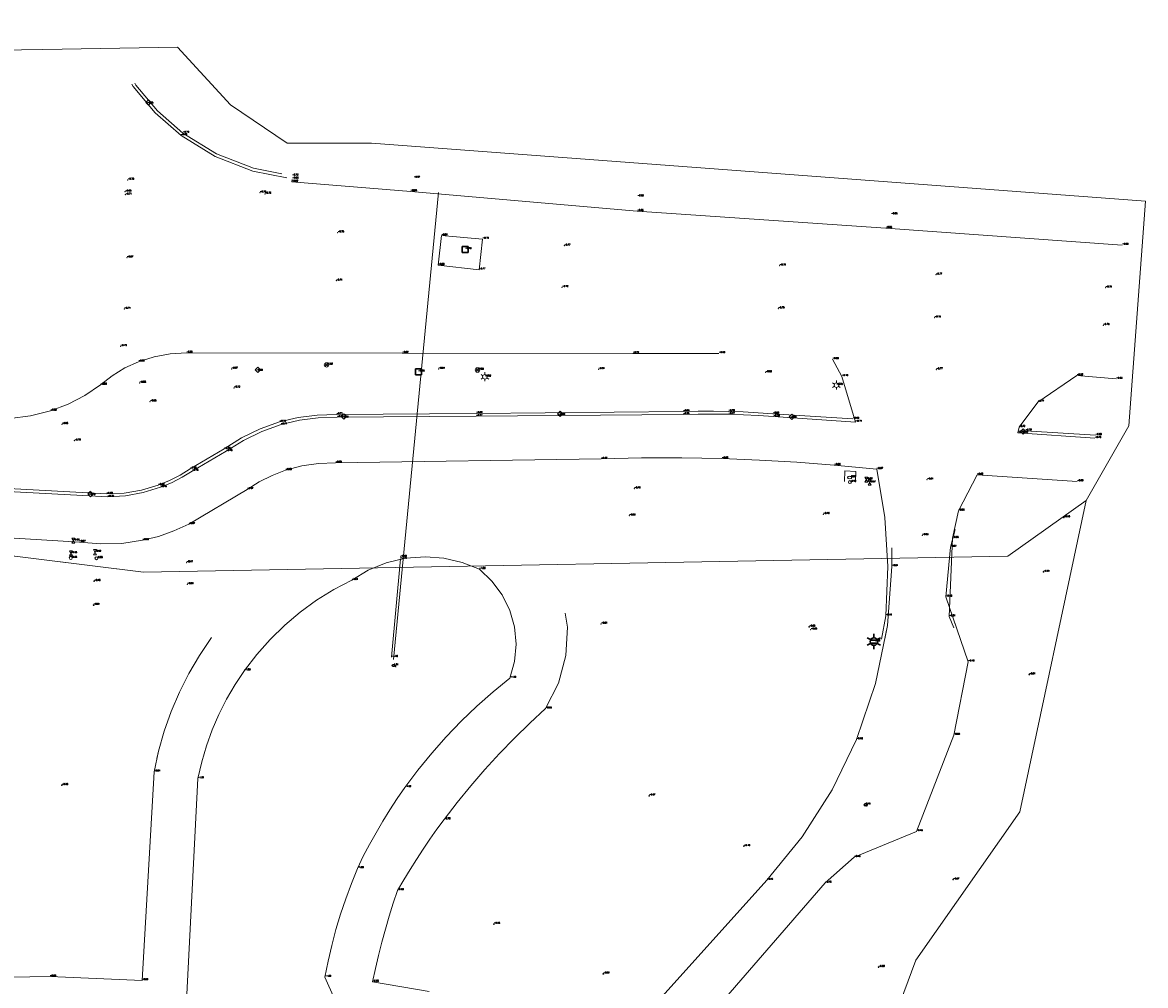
# Model space of a CAD drawing. Header units: metres. Extents: x 102665 to 103901, y 415762 to 419767.
# Tile 73 of 93: x 103054 to 103129, y 419628 to 419692. Entities that reach past the tile are written whole.
import ezdxf
from ezdxf.enums import TextEntityAlignment as Align

# ---------------------------------------------------------------- set-up
doc = ezdxf.new("R2010")
doc.units = ezdxf.units.M
doc.header["$MEASUREMENT"] = 0
for name, color, linetype, lineweight in [('AFSLUITERS', 5, 'Continuous', 0), ('B-OI-RI-GWA_KOLK-S', 30, 'Continuous', 30), ('B-OI-RI-GWA_RIOOLPUT-S', 30, 'Continuous', 30), ('B-WE-IE-MEUBILAIR_WEGMEUBILAIR-S', 4, 'Continuous', 30), ('B-WE-IE-TERREINAFSCHEIDING_KUNSTMATIG_HEKWERK-G', 20, 'IE-TERREINAFSCHEIDING-KUNSTMATIG', 13), ('BRANDKRANEN', 5, 'Continuous', 0), ('DTM 15-11-2017_terristrisch', 3, 'Continuous', 0), ('DTM-afsluiter water', 150, 'Continuous', 0), ('DTM-Afsluiter_gas', 110, 'Continuous', 0), ('DTM-Bovenkant-band', 6, 'Continuous', 0), ('DTM-Brandkraan', 150, 'Continuous', 0), ('DTM-Duiker', 22, 'Continuous', 0), ('DTM-Duikergrens', 130, 'Continuous', 0), ('DTM-Fietspadgrens', 40, 'Continuous', 0), ('DTM-Hoogtecijfer', 7, 'Continuous', 0), ('DTM-Insteek', 125, 'Continuous', 0), ('DTM-Kant-asfalt', 137, 'Continuous', 0), ('DTM-Meetpunt', 40, 'Continuous', 0), ('DTM-Openbaar verlichtingsobject', 41, 'Continuous', 0), ('DTM-Paal', 30, 'Continuous', 0), ('DTM-Rijweggrens', 253, 'Continuous', 0), ('DTM-Teen-sloot', 142, 'Continuous', 0), ('DTM-Verkeersbordpaal', 25, 'Continuous', 0), ('DTM-Waterpeil', 162, 'Continuous', 0), ('DTM_26-03-2015_terrestrisch', 102, 'Continuous', 0), ('mp', 7, 'Continuous', 0), ('OPENBARE_VERLICHTINGSOBJEC', 2, 'Continuous', 0), ('PAAL', 30, 'Continuous', 0), ('VERKEERSBORDEN', 30, 'Continuous', 0)]:
    doc.layers.add(name, color=color, linetype=linetype, lineweight=lineweight)
doc.styles.add('NLCS-ISO', font='arial.ttf')
doc.styles.add('null', font='NLCS.shx')
doc.styles.get("Standard").update_dxf_attribs({"font": 'txt.shx'})
doc.linetypes.add('IE-TERREINAFSCHEIDING-KUNSTMATIG', pattern='A,4,["R",null,S=0.7500000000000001,R=90,X=0,Y=0],4,-2', length=10)

# ---------------------------------------------------------------- blocks, each defined once
blk = doc.blocks.new('MP')
at = {"layer": 'mp', "color": 0, "linetype": 'ByBlock', "lineweight": -2, "elevation": -0.036, "flags": 128}
blk.add_lwpolyline([(-0.005000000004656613, -0.008660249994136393), (-0.01000000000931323, 0), (-0.005000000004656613, 0.008660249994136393), (0.005000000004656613, 0.008660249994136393), (0.01000000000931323, 0), (0.005000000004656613, -0.008660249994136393), (-0.005000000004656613, -0.008660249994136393)], close=True, dxfattribs=at)
blk = doc.blocks.new('B-SIE-WEG_LICHTMAST-SO_1')
at = {"ltscale": 0.1}
for p, q in [((-1.096064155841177, 0.6328125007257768), (-2.192125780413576, 1.265625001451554)), ((8.349587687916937e-10, 1.265625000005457), (1.669846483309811e-09, 2.53125000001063)), ((1.096064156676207, 0.6328124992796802), (2.192125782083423, 1.26562499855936)), ((-1.096064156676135, -0.6328124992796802), (-2.192125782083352, -1.26562499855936)), ((-8.349587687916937e-10, -1.265625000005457), (-1.669775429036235e-09, -2.53125000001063)), ((1.096064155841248, -0.6328125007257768), (2.192125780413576, -1.265625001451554))]:
    blk.add_line(p, q, dxfattribs=at)
at = {"flags": 128}
for points in [[(-1.162672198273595, 0.4999999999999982), (1.162672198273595, 0.4999999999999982)], [(-1.162672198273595, -0.4999999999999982), (1.162672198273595, -0.4999999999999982)]]:
    blk.add_lwpolyline(points, dxfattribs=at)
at = {"ltscale": 0.1}
blk.add_circle((0, 0), 1.265625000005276, dxfattribs=at)
at = {"style": 'NLCS-ISO'}
blk.add_attdef('TYPE', text='', height=1.8, dxfattribs=at).set_placement((1.669846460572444e-09, 2.53125000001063), align=Align.BOTTOM_CENTER)
blk = doc.blocks.new('101')
at = {"color": 0, "linetype": 'ByBlock', "lineweight": -2}
for p, q in [((-0.1748659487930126, 0.1786670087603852), (0.1824680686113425, 0.5283989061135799)), ((0.174865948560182, -0.1786670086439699), (-0.1748659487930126, 0.1786670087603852)), ((0.5321999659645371, 0.1710648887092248), (0.174865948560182, -0.1786670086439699)), ((0.1824680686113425, 0.5283989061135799), (0.5321999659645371, 0.1710648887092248))]:
    blk.add_line(p, q, dxfattribs=at)
blk = doc.blocks.new('135')
at = {"layer": 'OPENBARE_VERLICHTINGSOBJEC', "color": 0}
for p, q in [((-0.5200000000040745, 0.2999999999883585), (-0.2599999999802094, 0.1500000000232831)), ((0, 0.2999999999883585), (0, 0.6000000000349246)), ((0.2599999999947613, 0.1500000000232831), (0.5200000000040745, 0.2999999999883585)), ((-0.5200000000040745, -0.2999999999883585), (-0.2599999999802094, -0.1500000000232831)), ((0, -0.6000000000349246), (0, -0.2999999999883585)), ((0.2599999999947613, -0.1500000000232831), (0.5200000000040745, -0.2999999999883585))]:
    blk.add_line(p, q, dxfattribs=at)
blk.add_circle((0, 0), 0.3, dxfattribs=at)
blk = doc.blocks.new('156')
at = {"layer": 'BRANDKRANEN', "color": 0}
blk.add_ellipse((0, 0), major_axis=(0.3000000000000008, 0), ratio=0.583333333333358, dxfattribs=at)
blk = doc.blocks.new('106')
at = {"layer": 'PAAL', "color": 0}
blk.add_circle((0, 0), 0.2, dxfattribs=at)
blk = doc.blocks.new('125')
at = {"layer": 'VERKEERSBORDEN', "color": 0}
for p, q in [((0.2119999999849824, 0.2119999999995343), (-0.2119999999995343, -0.2119999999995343)), ((0.2119999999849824, -0.2119999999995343), (-0.2119999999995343, 0.2119999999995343))]:
    blk.add_line(p, q, dxfattribs=at)
blk.add_circle((0, 0), 0.3000000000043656, dxfattribs=at)
blk = doc.blocks.new('157')
at = {"color": 0, "linetype": 'ByBlock', "lineweight": -2}
for p, q in [((-0.4000000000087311, 0.4000000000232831), (-0.4000000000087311, -0.4000000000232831)), ((0.4000000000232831, 0.3999999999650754), (-0.4000000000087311, 0.4000000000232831)), ((0.4000000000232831, -0.4000000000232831), (0.4000000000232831, 0.3999999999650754)), ((-0.4000000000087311, -0.4000000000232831), (0.4000000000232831, -0.4000000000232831))]:
    blk.add_line(p, q, dxfattribs=at)
blk = doc.blocks.new('155')
at = {"layer": 'AFSLUITERS', "color": 0}
for p, q in [((0.1999999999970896, 0.3459999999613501), (-0.1999999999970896, 0.3459999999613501)), ((-0.1999999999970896, -0.3460000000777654), (0.1999999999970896, 0.3459999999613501)), ((-0.1999999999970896, 0.3459999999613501), (0.1999999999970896, -0.3460000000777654)), ((0.1999999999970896, -0.3460000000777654), (-0.1999999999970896, -0.3460000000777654))]:
    blk.add_line(p, q, dxfattribs=at)

msp = doc.modelspace()

# ---------------------------------------------------------------- linework, layer by layer
at = {"layer": 'B-WE-IE-TERREINAFSCHEIDING_KUNSTMATIG_HEKWERK-G'}
msp.add_polyline3d([(103109.837, 419661.167, -0.667), (103109.857, 419661.871, -0.661), (103109.133, 419661.9160000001, -0.615), (103109.097, 419661.219, -0.516)], dxfattribs=at)
at = {"layer": 'DTM 15-11-2017_terristrisch'}
msp.add_polyline3d([(103092.4915013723, 419556.095610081, 7.308994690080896), (103097.6514874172, 419611.8799888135, 7.308994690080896), (103103.8986526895, 419620.6674143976, 7.308994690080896), (103110.4433020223, 419620.0716567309, 7.308994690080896), (103113.8643687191, 419629.305900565, 7.308994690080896), (103120.7835292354, 419639.1824456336, 7.308994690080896), (103125.2032924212, 419659.9488557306, 7.308994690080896), (103119.9893692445, 419656.2377211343, 5.384081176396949), (103062.3644234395, 419655.1693068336, 17.02038682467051), (103062.3644234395, 419655.1693068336, 17.02038682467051), (103047.1465207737, 419657.0620912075, 12.16469075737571), (103031.928618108, 419658.9548755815, 7.308994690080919), (103027.5107678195, 419660.3965900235, 6.195518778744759), (102999.2480517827, 419665.7075591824, 2.631238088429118), (103001.6899689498, 419645.1140908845, 7.308994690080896), (103010.2798211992, 419640.4224992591, 7.308994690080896), (103014.9714128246, 419649.0123515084, 7.308994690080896), (103021.2123604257, 419636.7734835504, 7.308994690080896), (103026.8575852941, 419608.8031265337, 7.308994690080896), (103017.7471359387, 419537.6473202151, 7.308994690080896)], dxfattribs=at)
at = {"layer": 'DTM-Bovenkant-band', "extrusion": (-0.0006398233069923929, 4.165908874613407e-05, 0.999999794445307), "elevation": -49.19147985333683, "flags": 128}
msp.add_lwpolyline([(103125.8124487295, 419664.2984134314), (103121.1434477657, 419664.6024134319)], dxfattribs=at)
at = {"layer": 'DTM-Bovenkant-band'}
for points in [[(103071.6029142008, 419681.7269443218, -0.7298366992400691), (103069.6975035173, 419682.0983250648, -0.7210000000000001), (103067.2420666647, 419683.057653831, -0.7090000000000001), (103064.998, 419684.441, -0.697), (103063.3142405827, 419685.9140164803, -0.7003333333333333), (103061.8740735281, 419687.6259575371, -0.7036666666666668), (103061.787904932, 419687.7675408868, -0.7039136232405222)], [(103109.662, 419665.383, -0.6850000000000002), (103104.335, 419665.7260000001, -0.688), (103103.3465015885, 419665.8006007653, -0.6913333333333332), (103102.3567010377, 419665.8552748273, -0.6946666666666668), (103101.366, 419665.89, -0.698), (103100.3619540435, 419665.9048226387, -0.6963333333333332), (103099.357814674, 419665.8991551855, -0.6946666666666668), (103098.354, 419665.873, -0.693), (103084.544, 419665.754, -0.691), (103075.235, 419665.681, -0.7130000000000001), (103073.9577328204, 419665.6459949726, -0.7070000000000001), (103072.6908927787, 419665.4794023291, -0.7010000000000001), (103071.448, 419665.183, -0.695), (103070.1494615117, 419664.7214357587, -0.695), (103068.9103334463, 419664.1182729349, -0.695), (103067.746, 419663.381, -0.695), (103065.484, 419662.062, -0.691), (103064.8086200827, 419661.6366782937, -0.69), (103064.0999564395, 419661.2694829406, -0.689), (103063.363, 419660.963, -0.688), (103062.2379693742, 419660.6268145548, -0.6839999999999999), (103061.0800863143, 419660.4318238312, -0.6800000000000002), (103059.907, 419660.381, -0.676), (103046.418, 419661.126, -0.667)]]:
    msp.add_polyline3d(points, dxfattribs=at)
at = {"layer": 'DTM-Duiker', "extrusion": (0.004213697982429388, 0.04553018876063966, 0.9989540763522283), "elevation": 19537.90762745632, "flags": 128}
msp.add_lwpolyline([(-63968.09926819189, -426916.0525885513), (-63968.09926819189, -426922.6354557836)], dxfattribs=at)
msp.add_lwpolyline([(-63968.09926819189, -426916.0525885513), (-63968.09926819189, -426922.6354557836)], dxfattribs=at)
at = {"layer": 'DTM-Duikergrens', "extrusion": (0.0001338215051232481, 0.001384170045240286, 0.9999990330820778), "elevation": 593.1422449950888, "flags": 128}
msp.add_lwpolyline([(103079.0272801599, 419648.9259987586), (103082.037710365, 419680.0640679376)], dxfattribs=at)
at = {"layer": 'DTM-Fietspadgrens'}
for points in [[(103108.299, 419669.361, -0.795), (103108.933, 419668.221, -0.778), (103109.845, 419665.174, -0.738), (103104.369, 419665.539, -0.782), (103103.3697346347, 419665.6107904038, -0.778), (103102.369279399, 419665.6634634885, -0.774), (103101.368, 419665.697, -0.77), (103100.3592993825, 419665.7114208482, -0.766), (103099.3505080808, 419665.7064202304, -0.762), (103098.342, 419665.682, -0.758), (103084.557, 419665.561, -0.767), (103075.29, 419665.494, -0.785), (103074.0256484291, 419665.4597009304, -0.7806666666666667), (103072.7715416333, 419665.2954527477, -0.7763333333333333), (103071.541, 419665.0030000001, -0.772), (103070.2588751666, 419664.5489938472, -0.7636666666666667), (103069.0348637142, 419663.9558988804, -0.7553333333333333), (103067.884, 419663.2310000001, -0.747), (103065.62, 419661.909, -0.753), (103064.9430670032, 419661.4935799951, -0.7553333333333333), (103064.2359834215, 419661.1318551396, -0.7576666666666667), (103063.503, 419660.826, -0.76), (103062.3598066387, 419660.4747170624, -0.7583333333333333), (103061.1834617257, 419660.2590705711, -0.7566666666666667), (103059.99, 419660.182, -0.755), (103046.268, 419660.929, -0.742)], [(103125.794, 419664.095, -0.757), (103120.656, 419664.461, -0.753), (103120.735, 419664.833, -0.7200000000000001), (103121.99, 419666.511, -0.768), (103124.593, 419668.276, -0.817), (103127.211, 419668.05, -0.8310000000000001)], [(103040.332, 419658.267, -0.659), (103058.099, 419657.178, -0.669), (103059.5065881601, 419657.052541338, -0.6666666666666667), (103060.9192407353, 419657.0907120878, -0.6643333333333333), (103062.318, 419657.292, -0.662), (103063.3731316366, 419657.5563402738, -0.664), (103064.4005212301, 419657.9136205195, -0.666), (103065.392, 419658.361, -0.668), (103069.287, 419660.691, -0.673), (103070.0945154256, 419661.1961825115, -0.6743333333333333), (103070.9468075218, 419661.6214926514, -0.6756666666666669), (103071.836, 419661.963, -0.6770000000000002), (103072.9260399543, 419662.2548850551, -0.6796666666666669), (103074.0421989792, 419662.4209363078, -0.6823333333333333), (103075.17, 419662.459, -0.6850000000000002), (103092.882, 419662.7150000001, -0.67), (103095.5652612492, 419662.7821882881, -0.6726666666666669), (103098.2493484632, 419662.7911896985, -0.6753333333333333), (103100.933, 419662.7420000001, -0.6780000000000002), (103103.4325008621, 419662.6437934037, -0.6780000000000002), (103105.92950733, 419662.4951065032, -0.6780000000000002), (103108.423, 419662.296, -0.6780000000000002), (103111.249, 419662.0300000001, -0.671), (103111.7988921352, 419658.8031243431, -0.607), (103111.9986641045, 419655.5358320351, -0.543), (103111.846, 419652.266, -0.479), (103111.5658629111, 419650.6978898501, -0.4707480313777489)], [(103116.3972782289, 419651.4619621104, -0.4997313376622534), (103116.082, 419652.207, -0.507), (103116.299, 419657.438, -0.5530000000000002), (103116.691, 419659.257, -0.5930000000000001), (103117.935, 419661.65, -0.6790000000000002), (103124.609, 419661.214, -0.6830000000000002)]]:
    msp.add_polyline3d(points, dxfattribs=at)
at = {"layer": 'DTM-Hoogtecijfer'}
for p in [(103061.33, 419681.317, -0.6990000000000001), (103061.15, 419680.528, -0.691), (103061.169, 419680.327, -0.7120000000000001), (103070.143, 419680.47, -0.778), (103070.472, 419680.388, -0.763), (103075.324, 419677.808, -0.748), (103090.42, 419676.926, -0.774), (103061.277, 419676.137, -0.67), (103104.78, 419675.6, -0.775), (103115.193, 419674.994, -0.765), (103075.222, 419674.592, -0.735), (103090.279, 419674.156, -0.7240000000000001), (103126.511, 419674.133, -0.757), (103061.101, 419672.708, -0.739), (103104.695, 419672.7420000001, -0.751), (103115.11, 419672.138, -0.757), (103126.347, 419671.629, -0.787), (103060.846, 419670.221, -0.787), (103068.249, 419668.718, -0.9670000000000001), (103082.05, 419668.7150000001, -0.9430000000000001), (103092.704, 419668.689, -0.908), (103103.845, 419668.483, -0.9), (103115.228, 419668.676, -0.771), (103062.123, 419667.784, -0.881), (103068.405, 419667.457, -0.7230000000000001), (103062.814, 419666.539, -0.663), (103056.938, 419665.029, -0.9450000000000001), (103057.771, 419663.929, -0.697), (103114.609, 419661.33, -0.637), (103095.092, 419660.739, -0.462), (103094.763, 419658.936, -0.5860000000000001), (103107.69, 419659.0300000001, -0.399), (103114.289, 419657.622, -0.527), (103065.253, 419655.811, -0.468), (103079.507, 419656.1770000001, -0.596), (103065.298, 419654.358, -0.5890000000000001), (103092.878, 419651.721, -0.635), (103106.854, 419651.33, -0.634)]:
    msp.add_point(p, dxfattribs=at)
at = {"layer": 'DTM-Insteek'}
for points in [[(103090.481, 419652.435, -0.6770000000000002), (103090.6303556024, 419651.5109174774, -0.6648571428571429), (103090.5258088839, 419649.6099176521, -0.6635714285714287), (103090.0358272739, 419647.7701762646, -0.6622857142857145), (103089.181, 419646.069, -0.6610000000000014)], [(103090.481, 419652.435, -0.6770000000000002), (103090.6303556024, 419651.5109174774, -0.6648571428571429), (103090.5258088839, 419649.6099176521, -0.6635714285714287), (103090.0358272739, 419647.7701762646, -0.6622857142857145), (103089.6499364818, 419647.0022219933, -0.6617053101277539)], [(103047.978, 419628.089, -0.6850000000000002), (103056.145, 419628.203, -0.616), (103062.276, 419627.953, -0.6850000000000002), (103063.077, 419641.862, -0.639), (103063.3739060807, 419643.2244821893, -0.630857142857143), (103063.7558035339, 419644.5656254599, -0.6227142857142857), (103064.2211842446, 419645.8801336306, -0.6145714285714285), (103064.7682104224, 419647.1628157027, -0.6064285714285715), (103065.3947218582, 419648.4086063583, -0.5982857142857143), (103066.0982444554, 419649.6125859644, -0.5901428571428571), (103066.904, 419650.804, 0.4060000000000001)], [(103063.2676970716, 419642.7370961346, -0.6337699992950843), (103063.3739060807, 419643.2244821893, -0.630857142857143), (103063.7558035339, 419644.5656254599, -0.6227142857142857), (103064.2211842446, 419645.8801336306, -0.6145714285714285), (103064.7682104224, 419647.1628157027, -0.6064285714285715), (103065.3947218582, 419648.4086063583, -0.5982857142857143), (103066.0982444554, 419649.6125859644, -0.5901428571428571), (103066.904, 419650.804, 0.4060000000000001)], [(103089.181, 419646.069, -0.661), (103088.1236292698, 419645.1000176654, -0.6667142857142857), (103087.0950099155, 419644.1005668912, -0.6724285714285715), (103086.09601954, 419643.071500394, -0.6781428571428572), (103085.1275104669, 419642.0136961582, -0.6838571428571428), (103084.1903090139, 419640.9280566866, -0.6895714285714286), (103083.2852147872, 419639.8155082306, -0.6952857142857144), (103082.413, 419638.6770000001, -0.7010000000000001), (103081.9367464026, 419638.0250408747, -0.6972857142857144), (103081.4712772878, 419637.3653389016, -0.6935714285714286), (103081.0167185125, 419636.6980724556, -0.6898571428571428), (103080.5731929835, 419636.0234219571, -0.6861428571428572), (103080.1408206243, 419635.3415698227, -0.6824285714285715), (103079.719718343, 419634.6527004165, -0.6787142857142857), (103079.31, 419633.957, -0.675), (103079.0235838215, 419633.0990613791, -0.6724285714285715), (103078.7530195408, 419632.2359925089, -0.6698571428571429), (103078.4983989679, 419631.3680862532, -0.6672857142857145), (103078.259808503, 419630.4956371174, -0.6647142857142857), (103078.0373291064, 419629.618941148, -0.6621428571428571), (103077.8310362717, 419628.7382958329, -0.6595714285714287), (103077.641, 419627.854, -0.657), (103081.412, 419627.2040000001, -0.745)]]:
    msp.add_polyline3d(points, dxfattribs=at)
at = {"layer": 'DTM-Kant-asfalt', "extrusion": (0.00293066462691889, 0.01097158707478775, 0.9999355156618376), "elevation": 4905.928282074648, "flags": 128}
msp.add_lwpolyline([(103116.0288400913, 419629.4465397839), (103115.7154558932, 419628.2733928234)], dxfattribs=at)
msp.add_lwpolyline([(103116.0288400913, 419629.4465397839), (103115.7154558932, 419628.2733928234)], dxfattribs=at)
at = {"layer": 'DTM-Kant-asfalt', "extrusion": (-0.05666879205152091, 0.002974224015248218, 0.9983886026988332), "elevation": -4595.885869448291, "flags": 128}
msp.add_lwpolyline([(-424484.5833413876, 80848.76669124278), (-424481.2565842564, 80848.64704203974), (-424479.2367011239, 80849.4612806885)], dxfattribs=at)
at = {"layer": 'DTM-Kant-asfalt'}
for points in [[(103116.1566548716, 419656.8419236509, -0.5722102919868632), (103115.863, 419653.526, -0.5790000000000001), (103117.345, 419649.202, -0.482), (103116.382, 419644.313, -0.496), (103113.899, 419637.887, -0.461), (103109.75, 419636.164, -0.446), (103107.822, 419634.452, -0.45), (103099.751, 419625.144, -0.461), (103097.6397822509, 419622.9033513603, -0.4363333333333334), (103095.8372817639, 419620.4076072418, -0.4116666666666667), (103094.374, 419617.699, -0.387), (103093.3226990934, 419614.9766769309, -0.3466666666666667), (103092.6144426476, 419612.1456613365, -0.3063333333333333), (103092.26, 419609.249, -0.266), (103091.718, 419604.707, -0.257), (103090.661, 419591.091, -0.303), (103089.601, 419577.023, -0.304), (103088.681, 419570.951, -0.378), (103088.0046862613, 419568.4625705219, -0.3573333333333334), (103086.734798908, 419566.2182292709, -0.3366666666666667), (103084.95, 419564.357, -0.316)], [(103096.538, 419626.441, -0.44), (103103.919, 419634.643, -0.458), (103106.2804628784, 419637.5215607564, -0.4663333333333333), (103108.2848444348, 419640.6592467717, -0.4746666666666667), (103109.904, 419644.012, -0.483), (103111.1751806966, 419647.7507832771, -0.4903333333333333), (103111.9673517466, 419651.6194866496, -0.4976666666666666), (103112.268, 419655.557, -0.505), (103112.267, 419656.786, -0.543)], [(103111.7821582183, 419650.7150622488, -0.4959522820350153), (103111.9673517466, 419651.6194866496, -0.4976666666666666), (103112.268, 419655.557, -0.505), (103112.267, 419656.786, -0.543)]]:
    msp.add_polyline3d(points, dxfattribs=at)
at = {"layer": 'DTM-Rijweggrens', "extrusion": (0.001233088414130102, 0.00108371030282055, 0.9999986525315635), "elevation": 581.1123804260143, "flags": 128}
msp.add_lwpolyline([(103071.8440551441, 419681.0805803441), (103069.5820412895, 419681.5194413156), (103067.0837122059, 419682.4939714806), (103064.8006198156, 419683.9006858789), (103063.0822592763, 419685.4050417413), (103061.6140879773, 419687.1544196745), (103061.5144253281, 419687.318909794)], dxfattribs=at)
at = {"layer": 'DTM-Rijweggrens'}
for points in [[(103127.609, 419676.975, -0.795), (103111.855, 419678.102, -0.8530000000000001), (103095.285, 419679.235, -0.8500000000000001), (103080.185, 419680.5520000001, -0.86), (103072.268, 419681.187, -0.819), (103072.2854973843, 419681.3364568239, -0.8036897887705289)], [(103053.4898229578, 419665.4143453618, -0.8556666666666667), (103054.8464204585, 419665.5895306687, -0.8663333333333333), (103056.172, 419665.9270000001, -0.877), (103057.3496917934, 419666.3775877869, -0.8713333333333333), (103058.4699884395, 419666.9563128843, -0.8656666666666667), (103059.519, 419667.656, -0.86), (103060.2961435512, 419668.2680613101, -0.8466666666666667), (103061.1393050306, 419668.7854101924, -0.8333333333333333), (103062.037, 419669.201, -0.8200000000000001), (103063.0776169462, 419669.5351077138, -0.817), (103064.1525746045, 419669.7325352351, -0.8140000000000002), (103065.244, 419669.79, -0.8110000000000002), (103079.624, 419669.77, -0.8230000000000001), (103094.988, 419669.752, -0.788), (103100.731, 419669.757, -0.795)]]:
    msp.add_polyline3d(points, dxfattribs=at)
msp.add_3dface([(103084.981, 419677.377, -0.791), (103084.757, 419675.328, -0.765), (103082.013, 419675.634, -0.8020000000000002), (103082.234, 419677.609, -0.813)], dxfattribs=at)
at = {"layer": 'DTM-Teen-sloot'}
for points in [[(103065.245, 419626.592, -1.915), (103066, 419641.4160000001, -1.842), (103066.25267296, 419642.5140872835, -1.844), (103066.5710028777, 419643.5949690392, -1.846), (103066.953834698, 419644.6547233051, -1.848), (103067.3997793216, 419645.6895047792, -1.85), (103067.9072186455, 419646.6955587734, -1.852), (103068.4743114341, 419647.6692348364, -1.854), (103069.099, 419648.607, -1.856), (103069.9209098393, 419649.6794885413, -1.848714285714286), (103070.8180963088, 419650.689846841, -1.841428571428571), (103071.7858779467, 419651.6328029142, -1.834142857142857), (103072.8192049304, 419652.5034364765, -1.826857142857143), (103073.9126854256, 419653.2972046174, -1.819571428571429), (103075.060613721, 419654.0099655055, -1.812285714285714), (103076.257, 419654.638, -1.805), (103077.3503870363, 419655.3002030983, -1.816857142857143), (103078.5499006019, 419655.7884591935, -1.828714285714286), (103079.8453905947, 419656.106446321, -1.840571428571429), (103081.1769242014, 419656.1999885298, -1.852428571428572), (103082.3995263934, 419656.1006728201, -1.864285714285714), (103083.622647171, 419655.8202677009, -1.876142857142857), (103084.761, 419655.362, -1.888), (103085.6044018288, 419654.578402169, -1.886142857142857), (103086.2914749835, 419653.6546691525, -1.884285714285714), (103086.7993698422, 419652.621521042, -1.882428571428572), (103087.1111956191, 419651.5133166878, -1.880571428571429), (103087.2165820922, 419650.3669110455, -1.878714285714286), (103087.1120244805, 419649.2204295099, -1.876857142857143), (103086.801, 419648.112, -1.875), (103085.6765943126, 419647.198122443, -1.867714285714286), (103084.5908382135, 419646.2386465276, -1.860428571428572), (103083.5455795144, 419645.2352051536, -1.853142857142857), (103082.5425971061, 419644.1895060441, -1.845857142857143), (103081.5835979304, 419643.1033288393, -1.838571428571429), (103080.670214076, 419641.9785220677, -1.831285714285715), (103079.804, 419640.817, -1.824), (103079.2930441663, 419640.0818835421, -1.821), (103078.8009903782, 419639.333983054, -1.818), (103078.3281583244, 419638.5737844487, -1.815), (103077.8748552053, 419637.8017816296, -1.812), (103077.4413755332, 419637.018476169, -1.809), (103077.0280009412, 419636.224376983, -1.806), (103076.635, 419635.42, -1.803), (103076.2293824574, 419634.4160575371, -1.802285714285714), (103075.8549039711, 419633.4000890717, -1.801571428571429), (103075.5119204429, 419632.3730601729, -1.800857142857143), (103075.2007578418, 419631.335946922, -1.800142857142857), (103074.9217118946, 419630.2897349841, -1.799428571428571), (103074.6750478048, 419629.2354186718, -1.798714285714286), (103074.461, 419628.174, -1.798), (103075.105, 419626.721, -1.878)], [(103066.2157962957, 419642.3538255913, -1.843708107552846), (103066.25267296, 419642.5140872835, -1.844), (103066.5710028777, 419643.5949690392, -1.846), (103066.953834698, 419644.6547233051, -1.848), (103067.3997793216, 419645.6895047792, -1.85), (103067.9072186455, 419646.6955587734, -1.852), (103068.4743114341, 419647.6692348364, -1.854), (103069.099, 419648.607, -1.856), (103069.9209098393, 419649.6794885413, -1.848714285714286), (103070.8180963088, 419650.689846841, -1.841428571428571), (103071.7858779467, 419651.6328029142, -1.834142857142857), (103072.8192049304, 419652.5034364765, -1.826857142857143), (103073.9126854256, 419653.2972046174, -1.819571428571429), (103075.060613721, 419654.0099655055, -1.812285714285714), (103076.257, 419654.638, -1.805), (103077.3503870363, 419655.3002030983, -1.816857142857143), (103078.5499006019, 419655.7884591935, -1.828714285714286), (103079.8453905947, 419656.106446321, -1.840571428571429), (103081.1769242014, 419656.1999885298, -1.852428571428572), (103082.3995263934, 419656.1006728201, -1.864285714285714), (103083.622647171, 419655.8202677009, -1.876142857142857), (103084.761, 419655.362, -1.888), (103085.6044018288, 419654.578402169, -1.886142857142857), (103086.2914749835, 419653.6546691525, -1.884285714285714), (103086.7993698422, 419652.621521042, -1.882428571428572), (103087.1111956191, 419651.5133166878, -1.880571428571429), (103087.2165820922, 419650.3669110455, -1.878714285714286), (103087.1120244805, 419649.2204295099, -1.876857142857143), (103086.801, 419648.112, -1.875), (103085.6765943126, 419647.198122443, -1.867714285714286), (103084.5908382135, 419646.2386465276, -1.860428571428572), (103083.5455795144, 419645.2352051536, -1.853142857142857), (103083.4626955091, 419645.148791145, -1.852540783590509)]]:
    msp.add_polyline3d(points, dxfattribs=at)
at = {"layer": 'DTM_26-03-2015_terrestrisch'}
msp.add_polyline3d([(103002.5346664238, 419664.9174835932, 2.631238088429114), (103027.5107678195, 419660.3965900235, 6.195518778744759), (103031.928618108, 419658.9548755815, 7.308994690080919), (103062.3644234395, 419655.1693068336, 17.02038682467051), (103119.9893692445, 419656.2377211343, 5.384081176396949), (103125.2032924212, 419659.9488557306, 2.631238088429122), (103128.048871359, 419664.9245505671, 2.631238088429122), (103129.1686481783, 419679.9012142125, 2.631238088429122), (103077.5794480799, 419683.7584411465, 2.631238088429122), (103071.9454642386, 419683.7584411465, 2.631238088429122), (103068.1722735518, 419686.3329653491, 2.631238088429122), (103064.6343181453, 419690.1704996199, 2.631238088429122), (103055.6627652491, 419690.0169362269, 2.631238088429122), (103049.9802125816, 419689.919669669, 2.631238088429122), (103044.054815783, 419691.8163675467, 2.631238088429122), (103035.0263073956, 419686.1113562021, 2.631238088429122), (103022.0963941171, 419686.6338837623, 2.631238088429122), (102984.188425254, 419688.1658320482, 2.631238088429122), (102976.9638123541, 419686.4636672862, 2.631238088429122), (102975.7884847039, 419669.9716189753, 2.631238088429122), (102995.9614371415, 419666.4976347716, 2.631238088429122)], close=True, dxfattribs=at)

# ---------------------------------------------------------------- block references
at = {"layer": 'B-OI-RI-GWA_KOLK-S', "xscale": 0.5, "yscale": 0.5, "zscale": 0.5}
for p in [(103062.615, 419686.398, -0.8510000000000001), (103069.908, 419668.574, -0.883), (103075.646, 419665.461, -0.8110000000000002), (103090.053, 419665.6280000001, -0.799), (103105.502, 419665.445, -0.8060000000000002), (103120.924, 419664.46, -0.796), (103058.751, 419660.2910000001, -0.787)]:
    msp.add_blockref('101', p, dxfattribs=at)
at = {"layer": 'B-OI-RI-GWA_RIOOLPUT-S', "xscale": 0.5, "yscale": 0.5, "zscale": 0.5}
for p in [(103083.819, 419676.688, -0.784), (103080.698, 419668.529, -0.5830000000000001)]:
    msp.add_blockref('157', p, dxfattribs=at)
at = {"layer": 'B-WE-IE-MEUBILAIR_WEGMEUBILAIR-S', "xscale": 0.2, "yscale": 0.2, "zscale": 0.2}
msp.add_blockref('B-SIE-WEG_LICHTMAST-SO_1', (103111.062, 419650.545, -0.496), dxfattribs=at)
at = {"layer": 'DTM-afsluiter water', "xscale": 0.5, "yscale": 0.5, "zscale": 0.5}
for p in [(103110.557, 419661.3400000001, -1.24), (103057.532, 419656.424, -0.658), (103059.14, 419656.507, -0.62)]:
    msp.add_blockref('155', p, dxfattribs=at)
at = {"layer": 'DTM-Afsluiter_gas', "xscale": 0.5, "yscale": 0.5, "zscale": 0.5}
for p in [(103110.777, 419661.138, -1.286), (103057.692, 419657.266, -0.688)]:
    msp.add_blockref('155', p, dxfattribs=at)
at = {"layer": 'DTM-Brandkraan', "xscale": 0.5, "yscale": 0.5, "zscale": 0.5}
msp.add_blockref('156', (103109.447, 419661.4810000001, -0.5610000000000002), dxfattribs=at)
at = {"layer": 'DTM-Meetpunt', "xscale": 2.5, "yscale": 2.5, "zscale": 2.5}
for p in [(103123.723, 419658.814, -0.452), (103123.723, 419658.814, -0.452), (103122.366, 419655.182, -0.635), (103122.366, 419655.182, -0.635), (103059.082, 419654.566, -0.461), (103059.082, 419654.566, -0.461), (103059.054, 419652.977, -0.614), (103059.054, 419652.977, -0.614), (103106.741, 419651.526, -0.657), (103106.741, 419651.526, -0.657), (103121.423, 419648.343, -0.609), (103056.931, 419640.963, -0.659), (103096.087, 419640.268, -0.665), (103110.424, 419639.668, -0.448), (103102.396, 419636.893, -0.488), (103116.34, 419634.67, -0.5740000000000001), (103085.732, 419631.709, -0.656), (103111.37, 419628.837, -0.5900000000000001), (103093.027, 419628.395, -0.623)]:
    msp.add_blockref('MP', p, dxfattribs=at)
at = {"layer": 'DTM-Openbaar verlichtingsobject', "xscale": 0.5, "yscale": 0.5, "zscale": 0.5}
for p in [(103085.132, 419668.1930000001, -0.8210000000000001), (103108.564, 419667.638, -0.788)]:
    msp.add_blockref('135', p, dxfattribs=at)
at = {"layer": 'DTM-Paal', "xscale": 0.5, "yscale": 0.5, "zscale": 0.5}
for p in [(103109.464, 419661.173, -0.5620000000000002), (103057.527, 419656.115, -0.632), (103059.238, 419656.099, -0.5560000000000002)]:
    msp.add_blockref('106', p, dxfattribs=at)
at = {"layer": 'DTM-Verkeersbordpaal', "xscale": 0.5, "yscale": 0.5, "zscale": 0.5}
for p in [(103074.576, 419668.985, -0.92), (103084.636, 419668.651, -0.904)]:
    msp.add_blockref('125', p, dxfattribs=at)
at = {"layer": 'DTM-Waterpeil', "xscale": 2.5, "yscale": 2.5, "zscale": 2.5}
msp.add_blockref('MP', (103078.957, 419648.949, -1.813), dxfattribs=at)

# ---------------------------------------------------------------- texts
at = {"layer": 'B-OI-RI-GWA_KOLK-S'}
for s, p in [('-0.85', (103062.615, 419686.398)), ('-0.88', (103069.908, 419668.574)), ('-0.81', (103075.646, 419665.461)), ('-0.80', (103090.053, 419665.628)), ('-0.81', (103105.502, 419665.445)), ('-0.80', (103120.924, 419664.46)), ('-0.79', (103058.751, 419660.291))]:
    msp.add_text(s, height=0.1, dxfattribs=at).set_placement(p, align=Align.BOTTOM_LEFT)
at = {"layer": 'B-OI-RI-GWA_RIOOLPUT-S'}
for s, p in [('-0.78', (103083.819, 419676.688)), ('-0.58', (103080.698, 419668.529))]:
    msp.add_text(s, height=0.1, dxfattribs=at).set_placement(p, align=Align.BOTTOM_LEFT)
at = {"layer": 'B-WE-IE-MEUBILAIR_WEGMEUBILAIR-S'}
msp.add_text('-0.50', height=0.1, dxfattribs=at).set_placement((103111.062, 419650.545), align=Align.BOTTOM_LEFT)
at = {"layer": 'DTM-afsluiter water'}
for s, p in [('-0.62', (103110.557, 419661.34)), ('-0.66', (103057.532, 419656.424)), ('-0.62', (103059.14, 419656.507))]:
    msp.add_text(s, height=0.1, dxfattribs=at).set_placement(p, align=Align.BOTTOM_LEFT)
at = {"layer": 'DTM-Afsluiter_gas'}
for s, p in [('-0.67', (103110.777, 419661.138)), ('-0.69', (103057.692, 419657.266))]:
    msp.add_text(s, height=0.1, dxfattribs=at).set_placement(p, align=Align.BOTTOM_LEFT)
at = {"layer": 'DTM-Bovenkant-band'}
for s, p in [('-0.70', (103064.998, 419684.441)), ('-0.73', (103072.285, 419681.594)), ('-0.70', (103101.366, 419665.89)), ('-0.70', (103071.448, 419665.183)), ('-0.71', (103075.235, 419665.681)), ('-0.69', (103084.544, 419665.754)), ('-0.69', (103098.354, 419665.873)), ('-0.69', (103104.335, 419665.726)), ('-0.69', (103109.662, 419665.383)), ('-0.70', (103121.165, 419664.6)), ('-0.69', (103125.834, 419664.296)), ('-0.70', (103067.746, 419663.381)), ('-0.69', (103065.484, 419662.062)), ('-0.69', (103063.363, 419660.963)), ('-0.68', (103059.907, 419660.381))]:
    msp.add_text(s, height=0.1, dxfattribs=at).set_placement(p, align=Align.BOTTOM_LEFT)
at = {"layer": 'DTM-Brandkraan'}
msp.add_text('-0.56', height=0.1, dxfattribs=at).set_placement((103109.447, 419661.481), align=Align.BOTTOM_LEFT)
at = {"layer": 'DTM-Duiker'}
for s, p in [('-3.46', (103079.511, 419656.048)), ('-3.46', (103079.511, 419656.048)), ('-3.16', (103078.905, 419649.5))]:
    msp.add_text(s, height=0.1, dxfattribs=at).set_placement(p, align=Align.BOTTOM_LEFT)
at = {"layer": 'DTM-Fietspadgrens'}
for s, p in [('-0.80', (103108.299, 419669.361)), ('-0.78', (103108.933, 419668.221)), ('-0.82', (103124.593, 419668.276)), ('-0.83', (103127.211, 419668.05)), ('-0.77', (103121.99, 419666.511)), ('-0.79', (103075.29, 419665.494)), ('-0.77', (103084.557, 419665.561)), ('-0.76', (103098.342, 419665.682)), ('-0.77', (103101.368, 419665.697)), ('-0.78', (103104.369, 419665.539)), ('-0.74', (103109.845, 419665.174)), ('-0.77', (103071.541, 419665.003)), ('-0.75', (103120.656, 419664.461)), ('-0.72', (103120.735, 419664.833)), ('-0.76', (103125.794, 419664.095)), ('-0.75', (103067.884, 419663.231)), ('-0.69', (103075.17, 419662.459)), ('-0.67', (103092.882, 419662.715)), ('-0.68', (103100.933, 419662.742)), ('-0.68', (103108.423, 419662.296)), ('-0.75', (103065.62, 419661.909)), ('-0.68', (103071.836, 419661.963)), ('-0.67', (103111.249, 419662.03)), ('-0.68', (103117.935, 419661.65)), ('-0.76', (103063.503, 419660.826)), ('-0.67', (103069.287, 419660.691)), ('-0.68', (103124.609, 419661.214)), ('-0.76', (103059.99, 419660.182)), ('-0.59', (103116.691, 419659.257)), ('-0.67', (103065.392, 419658.361)), ('-0.67', (103058.099, 419657.178)), ('-0.66', (103062.318, 419657.292)), ('-0.55', (103116.299, 419657.438)), ('-0.48', (103111.846, 419652.266)), ('-0.51', (103116.082, 419652.207))]:
    msp.add_text(s, height=0.1, dxfattribs=at).set_placement(p, align=Align.BOTTOM_LEFT)
at = {"layer": 'DTM-Hoogtecijfer'}
for s, p in [('-0.70', (103061.33, 419681.317)), ('-0.97', (103080.396, 419681.448)), ('-0.69', (103061.15, 419680.528)), ('-0.71', (103061.169, 419680.327)), ('-0.78', (103070.143, 419680.47)), ('-0.76', (103070.472, 419680.388)), ('-0.92', (103095.306, 419680.209)), ('-0.95', (103112.221, 419679.013)), ('-0.75', (103075.324, 419677.808)), ('-0.77', (103090.42, 419676.926)), ('-0.67', (103061.277, 419676.137)), ('-0.78', (103104.78, 419675.6)), ('-0.77', (103115.193, 419674.994)), ('-0.74', (103075.222, 419674.592)), ('-0.72', (103090.279, 419674.156)), ('-0.76', (103126.511, 419674.133)), ('-0.74', (103061.101, 419672.708)), ('-0.75', (103104.695, 419672.742)), ('-0.76', (103115.11, 419672.138)), ('-0.79', (103126.347, 419671.629)), ('-0.79', (103060.846, 419670.221)), ('-0.97', (103068.249, 419668.718)), ('-0.94', (103082.05, 419668.715)), ('-0.91', (103092.704, 419668.689)), ('-0.90', (103103.845, 419668.483)), ('-0.77', (103115.228, 419668.676)), ('-0.88', (103062.123, 419667.784)), ('-0.72', (103068.405, 419667.457)), ('-0.66', (103062.814, 419666.539)), ('-0.95', (103056.938, 419665.029)), ('-0.70', (103057.771, 419663.929)), ('-0.46', (103095.092, 419660.739)), ('-0.64', (103114.609, 419661.33)), ('-0.59', (103094.763, 419658.936)), ('-0.40', (103107.69, 419659.03)), ('-0.45', (103123.723, 419658.814)), ('-0.45', (103123.723, 419658.814)), ('-0.53', (103114.289, 419657.622)), ('-0.60', (103079.507, 419656.177)), ('-0.47', (103065.253, 419655.811)), ('-0.64', (103122.366, 419655.182)), ('-0.46', (103059.082, 419654.566)), ('-0.46', (103059.082, 419654.566)), ('-0.59', (103065.298, 419654.358)), ('-0.61', (103059.054, 419652.977)), ('-0.61', (103059.054, 419652.977)), ('-0.64', (103092.878, 419651.721)), ('-0.66', (103106.741, 419651.526)), ('-0.66', (103106.741, 419651.526)), ('-0.63', (103106.854, 419651.33)), ('-0.61', (103121.423, 419648.343)), ('-0.66', (103056.931, 419640.963)), ('-0.67', (103096.087, 419640.268)), ('-0.45', (103110.424, 419639.668)), ('-0.49', (103102.396, 419636.893)), ('-0.57', (103116.34, 419634.67)), ('-0.66', (103085.732, 419631.709)), ('-0.59', (103111.37, 419628.837)), ('-0.62', (103093.027, 419628.395))]:
    msp.add_text(s, height=0.1, dxfattribs=at).set_placement(p, align=Align.BOTTOM_LEFT)
msp.add_text('ASF', height=0.1, dxfattribs=at).set_placement((103110.424, 419639.6680000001), align=Align.TOP_LEFT)
at = {"layer": 'DTM-Insteek'}
for s, p in [('-0.66', (103089.181, 419646.069)), ('-0.64', (103063.077, 419641.862)), ('-0.70', (103082.413, 419638.677)), ('-0.68', (103079.31, 419633.957)), ('-0.62', (103056.145, 419628.203)), ('-0.69', (103062.276, 419627.953)), ('-0.66', (103077.641, 419627.854))]:
    msp.add_text(s, height=0.1, dxfattribs=at).set_placement(p, align=Align.BOTTOM_LEFT)
at = {"layer": 'DTM-Kant-asfalt'}
for s, p in [('-0.57', (103116.1566548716, 419656.8419236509, -0.001210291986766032)), ('-0.57', (103116.1566548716, 419656.8419236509, -0.001210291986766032)), ('-0.51', (103112.268, 419655.557)), ('-0.51', (103112.268, 419655.557)), ('-0.58', (103115.863, 419653.526)), ('-0.58', (103115.863, 419653.526)), ('-0.48', (103117.345, 419649.202)), ('-0.50', (103116.382, 419644.313)), ('-0.48', (103109.904, 419644.012)), ('-0.46', (103113.899, 419637.887)), ('-0.45', (103109.75, 419636.164)), ('-0.46', (103103.919, 419634.643)), ('-0.45', (103107.822, 419634.452))]:
    msp.add_text(s, height=0.1, dxfattribs=at).set_placement(p, align=Align.BOTTOM_LEFT)
at = {"layer": 'DTM-Openbaar verlichtingsobject'}
for s, p in [('-0.82', (103085.132, 419668.193)), ('-0.79', (103108.564, 419667.638))]:
    msp.add_text(s, height=0.1, dxfattribs=at).set_placement(p, align=Align.BOTTOM_LEFT)
at = {"layer": 'DTM-Paal'}
for s, p in [('-0.56', (103109.464, 419661.173)), ('-0.63', (103057.527, 419656.115)), ('-0.56', (103059.238, 419656.099))]:
    msp.add_text(s, height=0.1, dxfattribs=at).set_placement(p, align=Align.BOTTOM_LEFT)
at = {"layer": 'DTM-Rijweggrens'}
for s, p in [('-0.79', (103064.878, 419684.284)), ('-0.82', (103072.268, 419681.187)), ('-0.80', (103072.292, 419681.392)), ('-0.86', (103080.185, 419680.552)), ('-0.85', (103095.285, 419679.235)), ('-0.85', (103111.855, 419678.102)), ('-0.81', (103082.234, 419677.609)), ('-0.79', (103084.981, 419677.377)), ('-0.80', (103127.609, 419676.975)), ('-0.80', (103082.013, 419675.634)), ('-0.77', (103084.757, 419675.328)), ('-0.81', (103065.244, 419669.79)), ('-0.82', (103079.624, 419669.77)), ('-0.79', (103094.988, 419669.752)), ('-0.80', (103100.731, 419669.757)), ('-0.82', (103062.037, 419669.201)), ('-0.86', (103059.519, 419667.656)), ('-0.88', (103056.172, 419665.927))]:
    msp.add_text(s, height=0.1, dxfattribs=at).set_placement(p, align=Align.BOTTOM_LEFT)
at = {"layer": 'DTM-Teen-sloot'}
for s, p in [('-1.89', (103084.761, 419655.362)), ('-1.89', (103084.761, 419655.362)), ('-1.81', (103076.257, 419654.638)), ('-1.81', (103076.257, 419654.638)), ('-1.86', (103069.099, 419648.607)), ('-1.86', (103069.099, 419648.607)), ('-1.88', (103086.801, 419648.112)), ('-1.88', (103086.801, 419648.112)), ('-1.84', (103066, 419641.416)), ('-1.82', (103079.804, 419640.817)), ('-1.80', (103076.635, 419635.42)), ('-1.80', (103074.461, 419628.174))]:
    msp.add_text(s, height=0.1, dxfattribs=at).set_placement(p, align=Align.BOTTOM_LEFT)
at = {"layer": 'DTM-Verkeersbordpaal'}
for s, p in [('-0.92', (103074.576, 419668.985)), ('-0.90', (103084.636, 419668.651))]:
    msp.add_text(s, height=0.1, dxfattribs=at).set_placement(p, align=Align.BOTTOM_LEFT)
at = {"layer": 'DTM-Waterpeil'}
msp.add_text('WPL', height=0.1, dxfattribs=at).set_placement((103078.957, 419648.9490000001), align=Align.TOP_LEFT)
msp.add_text('-1.81', height=0.1, dxfattribs=at).set_placement((103078.957, 419648.949), align=Align.BOTTOM_LEFT)

doc.saveas('drawing.dxf')
